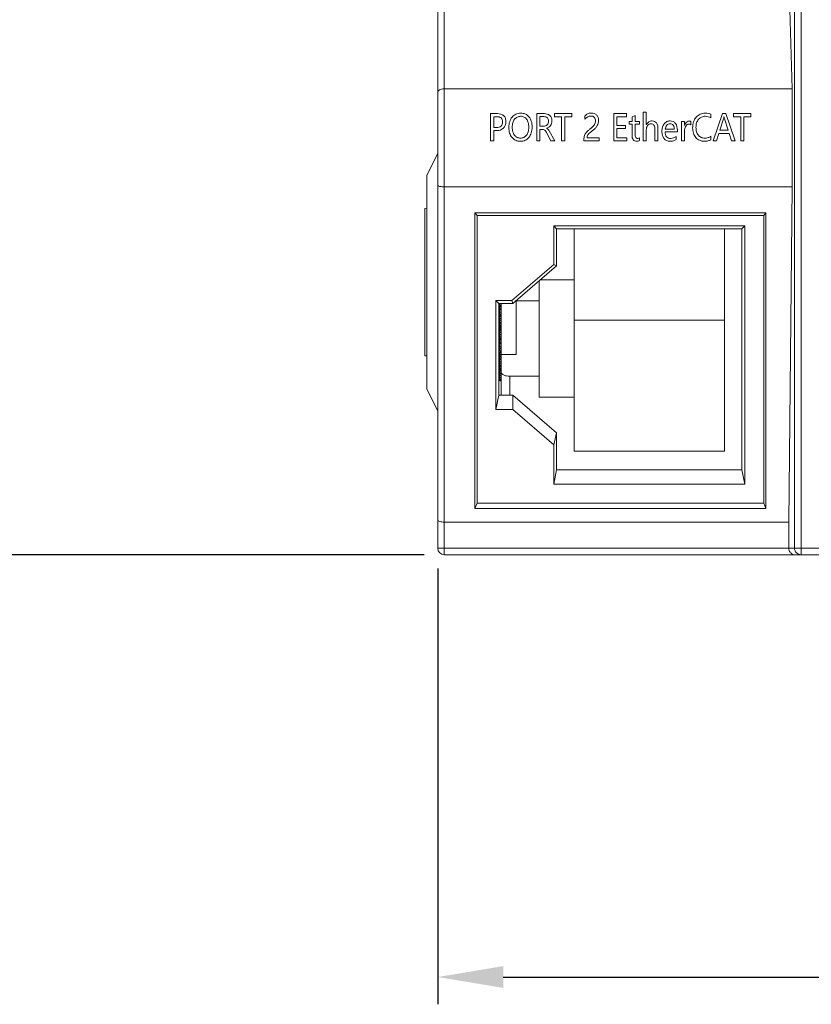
# Model space of a CAD drawing. Extents: x 0 to 427, y -346 to 299.
# Tile 6 of 42: x 109 to 146, y -215 to -170. Entities that reach past the tile are written whole.
import ezdxf

# ---------------------------------------------------------------- set-up
doc = ezdxf.new("R2010")
doc.units = 0
doc.header["$LTSCALE"] = 23.1
doc.header["$MEASUREMENT"] = 0
doc.layers.get('0').update_dxf_attribs({"linetype": 'CONTINUOUS'})
doc.layers.get('Defpoints').update_dxf_attribs({"linetype": 'CONTINUOUS'})
doc.styles.add('文字样式①', font='txt')
doc.dimstyles.new('标准样式（宋体）', dxfattribs={"dimtxt": 5, "dimasz": 3, "dimexe": 1.25, "dimexo": 0.625, "dimtad": 1, "dimtoh": 1, "dimdsep": 46, "dimtxsty": '文字样式①', "dimcen": 0, "dimadec": 0, "dimazin": 0, "dimtfac": 1, "dimtofl": 0, "dimtmove": 0, "dimatfit": 3, "dimfxl": 0, "dimarcsym": 0})

# ---------------------------------------------------------------- blocks, each defined once
blk = doc.blocks.new('*D18')
at = {"color": 0, "lineweight": -2}
for p, q in [((123.562, -94.713), (95.865, -94.713)), ((97.115, -97.713), (97.115, -191.713)), ((127.843, -194.713), (95.865, -194.713))]:
    blk.add_line(p, q, dxfattribs=at)
at = {"color": 0, "lineweight": 9}
for points in [[(96.615, -97.713), (97.615, -97.713), (97.115, -94.713)], [(96.615, -191.713), (97.615, -191.713), (97.115, -194.713)]]:
    blk.add_solid(points, dxfattribs=at)
at = {"layer": 'Defpoints', "color": 0, "lineweight": 9}
for p in [(124.187, -94.713), (97.115, -194.713), (128.468, -194.713)]:
    blk.add_point(p, dxfattribs=at)
at = {"color": 0, "lineweight": 9, "insert": (93.99, -146.962), "char_height": 5, "attachment_point": 5, "rotation": 90, "style": '文字样式①'}
blk.add_mtext('100', dxfattribs=at)
blk = doc.blocks.new('*D20')
at = {"color": 0, "lineweight": -2}
for p, q in [((128.468, -195.338), (128.468, -215.324)), ((177.468, -195.338), (177.468, -215.324)), ((131.468, -214.074), (174.468, -214.074))]:
    blk.add_line(p, q, dxfattribs=at)
at = {"color": 0, "lineweight": 9}
for points in [[(131.468, -213.574), (131.468, -214.574), (128.468, -214.074)], [(174.468, -213.574), (174.468, -214.574), (177.468, -214.074)]]:
    blk.add_solid(points, dxfattribs=at)
at = {"layer": 'Defpoints', "color": 0, "lineweight": 9}
for p in [(128.468, -194.713), (177.468, -194.713), (177.468, -214.074)]:
    blk.add_point(p, dxfattribs=at)
at = {"color": 0, "lineweight": 9, "insert": (154.038, -210.949), "char_height": 5, "attachment_point": 5, "style": '文字样式①'}
blk.add_mtext('49', dxfattribs=at)

msp = doc.modelspace()

# ---------------------------------------------------------------- linework, layer by layer
at = {"linetype": 'Continuous', "lineweight": 5}
for p, q in [((145.129, -94.713), (145.129, -194.713)), ((144.829, -194.413), (144.829, -95.013)), ((128.468, -194.413), (128.468, -121.813)), ((128.768, -121.813), (128.768, -194.713)), ((144.722, -173.347), (144.568, -168.243)), ((144.722, -173.347), (128.768, -173.347)), ((144.722, -173.347), (144.722, -177.847)), ((131.212, -174.485), (130.893, -174.485)), ((130.893, -174.485), (130.893, -175.732)), ((131.038, -174.627), (131.186, -174.627)), ((131.038, -175.124), (131.038, -174.627)), ((133.353, -174.485), (133.011, -174.485)), ((133.011, -174.485), (133.011, -175.732)), ((133.156, -174.626), (133.329, -174.626)), ((133.156, -175.066), (133.156, -174.626)), ((134.617, -174.485), (133.825, -174.485)), ((133.825, -174.485), (133.825, -174.628)), ((133.825, -174.628), (134.147, -174.628)), ((134.147, -174.628), (134.147, -175.732)), ((134.293, -174.628), (134.617, -174.628)), ((134.293, -175.732), (134.293, -174.628)), ((134.617, -174.628), (134.617, -174.485)), ((135.215, -174.595), (135.215, -174.748)), ((137.116, -174.485), (136.538, -174.485)), ((136.538, -174.485), (136.538, -175.732)), ((136.683, -174.628), (137.116, -174.628)), ((136.683, -175.028), (136.683, -174.628)), ((137.116, -174.628), (137.116, -174.485)), ((137.521, -174.578), (137.38, -174.627)), ((137.38, -174.627), (137.38, -174.842)), ((137.521, -174.842), (137.521, -174.578)), ((138.031, -174.414), (137.889, -174.414)), ((137.889, -174.414), (137.889, -175.732)), ((138.031, -174.992), (138.031, -174.414)), ((140.997, -174.683), (140.997, -174.515)), ((141.521, -174.485), (141.094, -175.732)), ((141.676, -174.485), (141.521, -174.485)), ((142.104, -175.732), (141.676, -174.485)), ((142.829, -174.485), (142.037, -174.485)), ((142.037, -174.485), (142.037, -174.628)), ((142.037, -174.628), (142.36, -174.628)), ((142.36, -174.628), (142.36, -175.732)), ((142.506, -174.628), (142.829, -174.628)), ((142.506, -175.732), (142.506, -174.628)), ((142.829, -174.628), (142.829, -174.485)), ((131.172, -175.124), (131.038, -175.124)), ((133.327, -175.066), (133.156, -175.066)), ((137.084, -175.028), (136.683, -175.028)), ((137.084, -175.17), (137.084, -175.028)), ((137.38, -174.842), (137.242, -174.842)), ((137.242, -174.842), (137.242, -174.972)), ((137.242, -174.972), (137.38, -174.972)), ((137.38, -174.972), (137.38, -175.487)), ((137.72, -174.842), (137.521, -174.842)), ((137.521, -174.972), (137.72, -174.972)), ((137.521, -175.458), (137.521, -174.972)), ((137.72, -174.972), (137.72, -174.842)), ((139.787, -174.842), (139.644, -174.842)), ((139.644, -174.842), (139.644, -175.732)), ((139.787, -175.03), (139.787, -174.842)), ((140.074, -174.998), (140.074, -174.838)), ((141.408, -175.25), (141.576, -174.731)), ((141.615, -174.731), (141.784, -175.25)), ((131.038, -175.266), (131.184, -175.266)), ((131.038, -175.732), (131.038, -175.266)), ((133.156, -175.207), (133.26, -175.207)), ((133.156, -175.732), (133.156, -175.207)), ((133.473, -175.386), (133.659, -175.732)), ((133.83, -175.732), (133.577, -175.282)), ((135.875, -175.592), (135.317, -175.592)), ((135.875, -175.732), (135.875, -175.592)), ((136.683, -175.17), (137.084, -175.17)), ((136.683, -175.59), (136.683, -175.17)), ((137.141, -175.59), (136.683, -175.59)), ((137.141, -175.732), (137.141, -175.59)), ((137.72, -175.723), (137.72, -175.592)), ((138.031, -175.732), (138.031, -175.227)), ((138.424, -175.22), (138.424, -175.732)), ((138.565, -175.732), (138.565, -175.184)), ((139.313, -175.201), (138.894, -175.201)), ((138.894, -175.327), (139.455, -175.327)), ((139.398, -175.67), (139.398, -175.529)), ((139.455, -175.327), (139.455, -175.247)), ((139.787, -175.732), (139.787, -175.281)), ((140.997, -175.681), (140.997, -175.526)), ((141.254, -175.732), (141.362, -175.391)), ((141.362, -175.391), (141.829, -175.391)), ((141.784, -175.25), (141.408, -175.25)), ((141.829, -175.391), (141.944, -175.732)), ((130.893, -175.732), (131.038, -175.732)), ((133.011, -175.732), (133.156, -175.732)), ((133.659, -175.732), (133.83, -175.732)), ((134.147, -175.732), (134.293, -175.732)), ((135.17, -175.67), (135.17, -175.732)), ((135.17, -175.732), (135.875, -175.732)), ((136.538, -175.732), (137.141, -175.732)), ((137.889, -175.732), (138.031, -175.732)), ((138.424, -175.732), (138.565, -175.732)), ((139.644, -175.732), (139.787, -175.732)), ((141.094, -175.732), (141.254, -175.732)), ((141.944, -175.732), (142.104, -175.732)), ((142.36, -175.732), (142.506, -175.732)), ((127.968, -177.313), (128.468, -176.313)), ((127.968, -177.313), (127.968, -187.113)), ((144.722, -177.847), (128.768, -177.847)), ((144.568, -193.213), (144.722, -177.847)), ((127.868, -178.835), (127.968, -178.826)), ((127.868, -185.59), (127.868, -178.835)), ((130.165, -179.039), (130.268, -179.152)), ((130.165, -179.039), (143.52, -179.039)), ((130.165, -192.593), (130.165, -179.039)), ((143.418, -179.152), (130.268, -179.152)), ((130.268, -179.152), (130.268, -192.343)), ((143.418, -179.152), (143.52, -179.039)), ((143.418, -192.343), (143.418, -179.152)), ((143.52, -179.039), (143.52, -192.593)), ((133.786, -179.629), (133.918, -179.768)), ((133.786, -179.629), (142.549, -179.629)), ((133.786, -181.398), (133.786, -179.629)), ((142.418, -179.768), (142.549, -179.629)), ((142.549, -179.629), (142.549, -191.477)), ((133.918, -179.768), (142.418, -179.768)), ((133.918, -179.768), (133.918, -181.465)), ((134.718, -189.957), (134.718, -179.768)), ((141.618, -179.768), (141.618, -189.957)), ((142.418, -190.825), (142.418, -179.768)), ((133.786, -181.398), (131.868, -183.059)), ((133.918, -181.465), (131.918, -183.197)), ((133.918, -181.465), (133.786, -181.398)), ((133.118, -187.48), (133.118, -182.158)), ((133.172, -182.111), (134.718, -182.111)), ((131.136, -183.059), (131.268, -183.197)), ((131.868, -183.059), (131.136, -183.059)), ((131.136, -188.047), (131.136, -183.059)), ((131.918, -183.197), (131.268, -183.197)), ((131.268, -183.197), (131.268, -187.395)), ((131.318, -183.197), (131.318, -185.367)), ((131.318, -183.262), (131.368, -183.262)), ((131.368, -187.395), (131.368, -183.197)), ((131.918, -183.197), (131.868, -183.059)), ((132.068, -185.527), (132.068, -183.068)), ((133.118, -183.063), (132.072, -183.063)), ((131.318, -183.302), (131.368, -183.302)), ((131.318, -183.326), (131.368, -183.326)), ((131.318, -183.402), (131.368, -183.402)), ((131.318, -183.47), (131.368, -183.47)), ((131.318, -183.617), (131.368, -183.617)), ((131.318, -183.703), (131.368, -183.703)), ((131.318, -183.74), (131.368, -183.74)), ((131.318, -183.788), (131.368, -183.788)), ((131.318, -183.88), (131.368, -183.88)), ((131.318, -183.955), (131.368, -183.955)), ((131.318, -184.064), (131.368, -184.064)), ((131.318, -184.122), (131.368, -184.122)), ((141.618, -183.957), (134.718, -183.957)), ((131.318, -184.2), (131.368, -184.2)), ((131.318, -184.241), (131.368, -184.241)), ((131.318, -184.264), (131.368, -184.264)), ((131.318, -184.292), (131.368, -184.292)), ((131.318, -184.349), (131.368, -184.349)), ((131.318, -184.389), (131.368, -184.389)), ((131.318, -184.452), (131.368, -184.452)), ((131.318, -184.521), (131.368, -184.521)), ((131.318, -184.619), (131.368, -184.619)), ((131.318, -184.714), (131.368, -184.714)), ((131.318, -184.792), (131.368, -184.792)), ((131.318, -184.838), (131.368, -184.838)), ((131.318, -184.856), (131.368, -184.856)), ((131.318, -184.961), (131.368, -184.961)), ((131.318, -185.029), (131.368, -185.029)), ((131.318, -185.176), (131.368, -185.176)), ((131.318, -185.262), (131.368, -185.262)), ((131.318, -185.367), (131.368, -185.367)), ((131.318, -185.412), (131.368, -185.412)), ((131.318, -185.412), (131.318, -186.733)), ((131.318, -185.418), (131.368, -185.418)), ((131.318, -185.429), (131.368, -185.429)), ((131.318, -185.457), (131.368, -185.457)), ((131.318, -185.533), (131.368, -185.533)), ((132.068, -185.527), (131.368, -185.527)), ((127.968, -185.599), (127.868, -185.59)), ((131.318, -185.59), (131.368, -185.59)), ((131.318, -185.63), (131.368, -185.63)), ((131.318, -185.693), (131.368, -185.693)), ((131.318, -185.762), (131.368, -185.762)), ((131.318, -185.86), (131.368, -185.86)), ((131.318, -185.955), (131.368, -185.955)), ((131.318, -186.033), (131.368, -186.033)), ((131.318, -186.08), (131.368, -186.08)), ((131.318, -186.097), (131.368, -186.097)), ((131.318, -186.169), (131.368, -186.169)), ((131.318, -186.226), (131.368, -186.226)), ((131.318, -186.265), (131.368, -186.265)), ((131.318, -186.328), (131.368, -186.328)), ((131.318, -186.397), (131.368, -186.397)), ((131.318, -186.495), (131.368, -186.495)), ((131.318, -186.59), (131.368, -186.59)), ((131.318, -186.668), (131.368, -186.668)), ((131.318, -186.715), (131.368, -186.715)), ((131.318, -186.733), (131.368, -186.733)), ((131.768, -186.527), (133.118, -186.527)), ((131.768, -186.527), (131.768, -187.395)), ((128.468, -188.113), (127.968, -187.113)), ((131.268, -187.395), (131.136, -188.047)), ((131.918, -187.395), (131.268, -187.395)), ((133.918, -189.127), (131.918, -187.395)), ((131.918, -188.047), (131.918, -187.395)), ((134.718, -187.48), (133.118, -187.48)), ((131.918, -188.047), (131.136, -188.047)), ((131.918, -188.047), (133.786, -189.665)), ((133.786, -189.665), (133.918, -189.127)), ((133.918, -189.127), (133.918, -190.825)), ((133.786, -191.477), (133.786, -189.665)), ((141.618, -189.957), (134.718, -189.957)), ((133.918, -190.825), (133.786, -191.477)), ((142.418, -190.825), (133.918, -190.825)), ((142.418, -190.825), (142.549, -191.477)), ((142.549, -191.477), (133.786, -191.477)), ((130.268, -192.343), (130.165, -192.593)), ((143.52, -192.593), (130.165, -192.593)), ((143.418, -192.343), (130.268, -192.343)), ((143.418, -192.343), (143.52, -192.593)), ((144.568, -193.213), (128.768, -193.213)), ((144.568, -194.413), (144.568, -193.213)), ((128.468, -194.413), (146.263, -194.413)), ((128.768, -194.713), (177.168, -194.713))]:
    msp.add_line(p, q, dxfattribs=at)
msp.add_arc((128.768, -194.413), 0.3, 180, 270, dxfattribs=at)
for points, knots in [([(128.468, -173.52), (128.468, -173.473), (128.535, -173.398), (128.649, -173.357), (128.726, -173.347), (128.768, -173.347)], [0, 0, 0, 0, 0.384375, 0.667985, 1, 1, 1, 1]), ([(131.186, -174.627), (131.253, -174.627), (131.363, -174.647), (131.436, -174.766), (131.447, -174.869), (131.434, -174.974), (131.358, -175.099), (131.243, -175.124), (131.172, -175.124)], [0, 0, 0, 0, 0.246909, 0.356285, 0.48682, 0.622714, 0.740117, 1, 1, 1, 1]), ([(131.184, -175.266), (131.288, -175.27), (131.457, -175.212), (131.578, -175.028), (131.602, -174.863), (131.582, -174.705), (131.474, -174.526), (131.312, -174.485), (131.212, -174.485)], [0, 0, 0, 0, 0.251941, 0.379437, 0.515495, 0.646241, 0.759282, 1, 1, 1, 1]), ([(132.794, -175.094), (132.794, -175.049), (132.789, -174.963), (132.755, -174.805), (132.667, -174.634), (132.521, -174.515), (132.384, -174.47), (132.272, -174.461), (132.157, -174.471), (132.013, -174.515), (131.859, -174.637), (131.77, -174.816), (131.734, -174.983), (131.729, -175.075), (131.729, -175.123)], [0, 0, 0, 0, 0.071414, 0.137184, 0.258727, 0.371395, 0.427502, 0.487183, 0.551059, 0.610456, 0.727323, 0.852876, 0.923136, 1, 1, 1, 1]), ([(131.881, -175.111), (131.881, -175.042), (131.896, -174.913), (131.974, -174.745), (132.104, -174.631), (132.266, -174.599), (132.426, -174.628), (132.556, -174.739), (132.615, -174.874), (132.637, -175.002), (132.641, -175.072), (132.641, -175.109)], [0, 0, 0, 0, 0.146708, 0.272856, 0.387296, 0.500605, 0.614082, 0.723932, 0.848983, 0.921467, 1, 1, 1, 1]), ([(133.329, -174.626), (133.387, -174.626), (133.48, -174.647), (133.543, -174.747), (133.554, -174.835), (133.541, -174.927), (133.478, -175.032), (133.385, -175.066), (133.327, -175.066)], [0, 0, 0, 0, 0.248922, 0.360879, 0.486998, 0.624606, 0.750738, 1, 1, 1, 1]), ([(133.449, -175.156), (133.45, -175.156), (133.523, -175.133), (133.629, -175.073), (133.694, -174.934), (133.707, -174.811), (133.69, -174.68), (133.589, -174.523), (133.443, -174.485), (133.353, -174.485)], [0, 0, 0, 0, 0.003953, 0.229285, 0.336409, 0.456552, 0.59978, 0.726884, 1, 1, 1, 1]), ([(135.317, -175.592), (135.317, -175.557), (135.324, -175.503), (135.363, -175.441), (135.409, -175.39), (135.487, -175.325), (135.593, -175.244), (135.705, -175.151), (135.789, -175.044), (135.834, -174.926), (135.847, -174.796), (135.83, -174.662), (135.756, -174.548), (135.641, -174.476), (135.521, -174.46), (135.418, -174.469), (135.314, -174.503), (135.25, -174.555), (135.215, -174.595)], [0, 0, 0, 0, 0.056931, 0.084363, 0.117203, 0.167923, 0.248552, 0.333264, 0.402142, 0.465748, 0.535428, 0.611224, 0.679813, 0.748489, 0.823546, 0.871316, 0.914553, 1, 1, 1, 1]), ([(135.215, -174.748), (135.253, -174.704), (135.334, -174.63), (135.493, -174.579), (135.666, -174.633), (135.701, -174.756), (135.701, -174.812)], [0, 0, 0, 0, 0.265962, 0.489099, 0.742845, 1, 1, 1, 1]), ([(140.997, -174.515), (140.96, -174.497), (140.872, -174.471), (140.703, -174.457), (140.497, -174.492), (140.303, -174.641), (140.202, -174.822), (140.163, -174.992), (140.154, -175.129), (140.162, -175.262), (140.196, -175.42), (140.286, -175.589), (140.448, -175.716), (140.571, -175.744), (140.624, -175.75)], [0, 0, 0, 0, 0.059285, 0.129256, 0.239629, 0.34875, 0.465129, 0.527788, 0.595916, 0.659282, 0.717412, 0.824307, 0.924635, 1, 1, 1, 1]), ([(140.997, -175.526), (140.957, -175.554), (140.862, -175.597), (140.706, -175.618), (140.542, -175.59), (140.407, -175.482), (140.323, -175.318), (140.305, -175.153), (140.313, -175.014), (140.341, -174.883), (140.404, -174.763), (140.478, -174.695), (140.508, -174.675)], [0, 0, 0, 0, 0.097601, 0.201224, 0.309703, 0.415871, 0.53141, 0.665028, 0.738976, 0.806353, 0.928663, 1, 1, 1, 1]), ([(140.508, -174.675), (140.525, -174.663), (140.594, -174.623), (140.767, -174.592), (140.919, -174.635), (140.997, -174.683)], [0, 0, 0, 0, 0.122808, 0.462701, 1, 1, 1, 1]), ([(141.576, -174.731), (141.585, -174.703), (141.59, -174.67), (141.595, -174.638), (141.595, -174.635)], [0, 0, 0, 0, 0.899689, 1, 1, 1, 1]), ([(141.596, -174.635), (141.596, -174.638), (141.601, -174.67), (141.606, -174.703), (141.615, -174.731)], [0, 0, 0, 0, 0.100518, 1, 1, 1, 1]), ([(131.729, -175.123), (131.729, -175.168), (131.734, -175.254), (131.769, -175.413), (131.857, -175.584), (132.005, -175.703), (132.144, -175.747), (132.257, -175.757), (132.371, -175.747), (132.513, -175.702), (132.665, -175.58), (132.754, -175.401), (132.789, -175.234), (132.794, -175.142), (132.794, -175.094)], [0, 0, 0, 0, 0.07131, 0.137203, 0.259016, 0.372672, 0.429715, 0.490617, 0.552963, 0.611231, 0.726982, 0.853107, 0.923064, 1, 1, 1, 1]), ([(132.641, -175.109), (132.641, -175.111), (132.641, -175.149), (132.638, -175.221), (132.614, -175.347), (132.553, -175.482), (132.42, -175.591), (132.259, -175.62), (132.098, -175.588), (131.971, -175.475), (131.911, -175.341), (131.885, -175.216), (131.881, -175.147), (131.881, -175.111)], [0, 0, 0, 0, 0.002628, 0.081754, 0.152832, 0.277241, 0.38849, 0.504996, 0.615523, 0.727704, 0.852596, 0.92305, 1, 1, 1, 1]), ([(133.577, -175.282), (133.564, -175.26), (133.53, -175.212), (133.482, -175.172), (133.45, -175.158), (133.449, -175.157)], [0, 0, 0, 0, 0.416356, 0.97685, 1, 1, 1, 1]), ([(135.701, -174.812), (135.701, -174.843), (135.694, -174.905), (135.654, -174.997), (135.577, -175.084), (135.474, -175.169), (135.368, -175.253), (135.286, -175.333), (135.23, -175.409), (135.178, -175.517), (135.17, -175.609), (135.17, -175.67)], [0, 0, 0, 0, 0.089717, 0.175631, 0.278965, 0.418731, 0.556702, 0.661724, 0.74633, 0.824359, 1, 1, 1, 1]), ([(138.565, -175.184), (138.565, -175.09), (138.551, -174.945), (138.414, -174.832), (138.308, -174.816), (138.215, -174.827), (138.115, -174.872), (138.059, -174.94), (138.032, -174.991), (138.031, -174.992)], [0, 0, 0, 0, 0.334206, 0.463445, 0.606893, 0.7029, 0.794537, 0.994513, 1, 1, 1, 1]), ([(138.031, -175.227), (138.031, -175.158), (138.057, -175.053), (138.155, -174.964), (138.242, -174.946), (138.325, -174.96), (138.417, -175.047), (138.424, -175.151), (138.424, -175.22)], [0, 0, 0, 0, 0.277025, 0.398328, 0.514216, 0.621951, 0.723104, 1, 1, 1, 1]), ([(139.455, -175.247), (139.455, -175.139), (139.427, -174.969), (139.264, -174.836), (139.119, -174.811), (138.968, -174.843), (138.844, -174.952), (138.763, -175.107), (138.742, -175.288), (138.754, -175.411), (138.769, -175.468)], [0, 0, 0, 0, 0.225586, 0.318971, 0.417642, 0.520931, 0.628581, 0.746573, 0.876832, 1, 1, 1, 1]), ([(138.894, -175.201), (138.904, -175.135), (138.944, -175.011), (139.092, -174.936), (139.202, -174.957), (139.297, -175.036), (139.313, -175.136), (139.313, -175.201)], [0, 0, 0, 0, 0.277088, 0.503903, 0.620187, 0.729773, 1, 1, 1, 1]), ([(140, -174.826), (139.931, -174.826), (139.831, -174.9), (139.798, -174.996), (139.788, -175.028), (139.787, -175.03)], [0, 0, 0, 0, 0.671673, 0.974993, 1, 1, 1, 1]), ([(139.787, -175.281), (139.787, -175.204), (139.804, -175.092), (139.894, -174.985), (139.983, -174.962), (140.048, -174.977), (140.074, -174.998)], [0, 0, 0, 0, 0.463345, 0.640307, 0.796704, 1, 1, 1, 1]), ([(133.26, -175.207), (133.299, -175.207), (133.399, -175.242), (133.446, -175.335), (133.473, -175.386)], [0, 0, 0, 0, 0.401427, 1, 1, 1, 1]), ([(137.38, -175.487), (137.38, -175.555), (137.395, -175.701), (137.537, -175.752), (137.595, -175.752)], [0, 0, 0, 0, 0.54127, 1, 1, 1, 1]), ([(137.72, -175.592), (137.698, -175.611), (137.649, -175.627), (137.585, -175.618), (137.522, -175.568), (137.521, -175.501), (137.521, -175.458)], [0, 0, 0, 0, 0.27935, 0.450683, 0.594613, 1, 1, 1, 1]), ([(138.769, -175.468), (138.77, -175.474), (138.786, -175.532), (138.833, -175.634), (138.96, -175.737), (139.118, -175.76), (139.27, -175.742), (139.362, -175.699), (139.398, -175.67)], [0, 0, 0, 0, 0.021531, 0.230223, 0.419707, 0.621202, 0.823987, 1, 1, 1, 1]), ([(139.398, -175.529), (139.363, -175.559), (139.285, -175.609), (139.159, -175.632), (139.044, -175.615), (138.922, -175.525), (138.896, -175.404), (138.894, -175.327)], [0, 0, 0, 0, 0.195198, 0.380881, 0.533637, 0.67345, 1, 1, 1, 1]), ([(140.624, -175.75), (140.645, -175.752), (140.724, -175.756), (140.852, -175.743), (140.954, -175.706), (140.997, -175.681)], [0, 0, 0, 0, 0.162104, 0.610078, 1, 1, 1, 1]), ([(128.468, -177.767), (128.468, -177.779), (128.499, -177.808), (128.598, -177.837), (128.696, -177.847), (128.768, -177.847)], [0, 0, 0, 0, 0.116633, 0.330946, 1, 1, 1, 1]), ([(131.768, -186.527), (131.716, -186.527), (131.619, -186.518), (131.507, -186.483), (131.436, -186.442), (131.398, -186.407), (131.373, -186.369), (131.368, -186.341), (131.368, -186.327)], [0, 0, 0, 0, 0.318404, 0.601553, 0.722112, 0.826855, 0.917716, 1, 1, 1, 1]), ([(128.768, -193.213), (128.696, -193.213), (128.598, -193.203), (128.499, -193.173), (128.468, -193.145), (128.468, -193.132)], [0, 0, 0, 0, 0.669052, 0.883348, 1, 1, 1, 1]), ([(144.669, -194.639), (144.655, -194.627), (144.597, -194.565), (144.568, -194.478), (144.568, -194.413)], [0, 0, 0, 0, 0.227935, 1, 1, 1, 1]), ([(145.129, -194.713), (145.052, -194.713), (144.893, -194.649), (144.829, -194.489), (144.829, -194.413)], [0, 0, 0, 0, 0.499973, 1, 1, 1, 1]), ([(144.862, -194.713), (144.845, -194.713), (144.776, -194.707), (144.709, -194.674), (144.669, -194.639)], [0, 0, 0, 0, 0.241826, 1, 1, 1, 1])]:
    msp.add_open_spline(points, degree=3, knots=knots, dxfattribs=at)
for points in [[(140.074, -174.838), (140.051, -174.828), (140.025, -174.826), (140, -174.826)], [(137.595, -175.752), (137.638, -175.752), (137.684, -175.746), (137.72, -175.723)]]:
    msp.add_open_spline(points, degree=3, dxfattribs=at)

# ---------------------------------------------------------------- dimensions: what is measured, and where the dimension line sits
at = {"lineweight": 9}
dim = msp.add_linear_dim(base=(97.115, -194.713), p1=(124.187, -94.713), p2=(128.468, -194.713), angle=90, dimstyle='标准样式（宋体）', dxfattribs=at)
dim.commit()
dim.dimension.update_dxf_attribs({"geometry": '*D18', "text_midpoint": (97.115, -146.962), "dimtype": 160})
dim = msp.add_linear_dim(base=(177.468, -214.074), p1=(128.468, -194.713), p2=(177.468, -194.713), dimstyle='标准样式（宋体）', dxfattribs=at)
dim.commit()
dim.dimension.update_dxf_attribs({"geometry": '*D20', "text_midpoint": (154.038, -214.074), "dimtype": 160})

doc.saveas('drawing.dxf')
